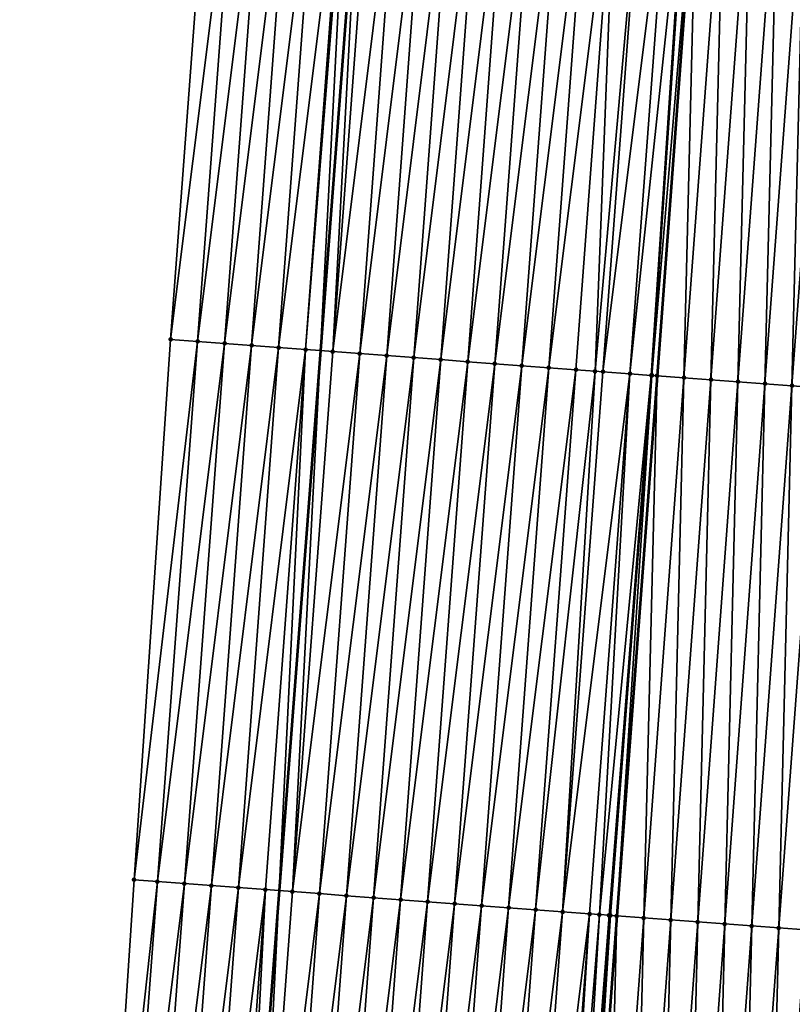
# Model space of a CAD drawing. Header units: feet. Extents: x 2017424 to 2024169, y 808042 to 818730.
# Tile 49 of 256: x 2023503 to 2023531, y 809583 to 809620. Entities that reach past the tile are written whole.
import ezdxf

# ---------------------------------------------------------------- set-up
doc = ezdxf.new("R2010")
doc.units = ezdxf.units.FT
doc.header["$MEASUREMENT"] = 0
for name, color, linetype, lineweight in [('EP_Travel Lane', 172, 'Continuous', 53), ('NB-Road Shots', 141, 'Continuous', 100), ('NB-Road X-Section', 40, 'Continuous', 13), ('STRIPING', 60, 'Continuous', 53)]:
    doc.layers.add(name, color=color, linetype=linetype, lineweight=lineweight)
doc.layers.add('I-77-MM15-17_NB-Surface-BORDER', color=7, linetype='Continuous')
doc.layers.add('I-77-MM15-17_NB-Surface-TIN', color=7, linetype='Continuous')

msp = doc.modelspace()

# ---------------------------------------------------------------- linework, layer by layer
at = {"layer": 'EP_Travel Lane'}
msp.add_polyline3d([(2023527.389494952, 809786.8648795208, 273.7142479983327), (2023525.882193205, 809766.9240982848, 273.4087591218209), (2023524.374894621, 809746.9833588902, 273.1004670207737), (2023522.867595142, 809727.0426076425, 272.7929600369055), (2023521.360285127, 809707.1017170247, 272.4948090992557), (2023519.852964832, 809687.1606904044, 272.2057578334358), (2023518.345630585, 809667.2194792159, 271.9290821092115), (2023516.83827914, 809647.2780404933, 271.6676385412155), (2023515.321054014, 809627.3212713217, 271.3983346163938), (2023513.799921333, 809607.3819063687, 271.0674930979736), (2023512.278779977, 809587.4424276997, 270.7438678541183), (2023510.757642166, 809567.5029955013, 270.4172938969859), (2023509.236496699, 809547.563462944, 270.0970885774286), (2023507.715381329, 809527.6243249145, 269.7518463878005)], dxfattribs=at)
at = {"layer": 'I-77-MM15-17_NB-Surface-BORDER', "color": 3, "linetype": 'Continuous', "lineweight": -3}
msp.add_polyline3d([(2023502.702626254, 809528.000499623, 269.5596571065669), (2023504.935619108, 809547.8863730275, 269.9222758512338), (2023505.615142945, 809567.8890934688, 270.208342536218), (2023506.922472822, 809587.8446895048, 270.5192136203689), (2023508.271502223, 809607.797025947, 270.8399070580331), (2023509.755908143, 809627.7390913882, 271.172850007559), (2023511.25063461, 809647.7034530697, 271.4645276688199), (2023512.757977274, 809667.6447728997, 271.7339400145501), (2023514.265311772, 809687.5859847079, 272.0105714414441), (2023515.772632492, 809707.5270142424, 272.2994280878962), (2023517.613422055, 809727.4425458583, 272.6076789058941), (2023519.783049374, 809747.3328948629, 272.9376812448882), (2023521.937880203, 809767.2243050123, 273.2714890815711), (2023523.215665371, 809787.1826599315, 273.5620028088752)], dxfattribs=at)
at = {"layer": 'I-77-MM15-17_NB-Surface-TIN', "color": 128, "linetype": 'Continuous', "lineweight": -3}
for points in [[(2023508.271502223, 809607.797025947, 270.8399070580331), (2023510.75310833, 809627.6643111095, 271.2077308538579), (2023509.755908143, 809627.7390913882, 271.172850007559)], [(2023508.271502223, 809607.797025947, 270.8399070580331), (2023509.268702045, 809607.7222407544, 270.8750996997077), (2023510.75310833, 809627.6643111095, 271.2077308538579)], [(2023509.268702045, 809607.7222407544, 270.8750996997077), (2023511.750301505, 809627.5894366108, 271.2485901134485), (2023510.75310833, 809627.6643111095, 271.2077308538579)], [(2023509.268702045, 809607.7222407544, 270.8750996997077), (2023510.265887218, 809607.6472587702, 270.9227790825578), (2023511.750301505, 809627.5894366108, 271.2485901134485)], [(2023510.265887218, 809607.6472587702, 270.9227790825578), (2023512.74749231, 809627.5145302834, 271.291468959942), (2023511.750301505, 809627.5894366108, 271.2485901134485)], [(2023510.265887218, 809607.6472587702, 270.9227790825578), (2023511.263079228, 809607.572368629, 270.9646308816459), (2023512.74749231, 809627.5145302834, 271.291468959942)], [(2023511.263079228, 809607.572368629, 270.9646308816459), (2023513.744694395, 809627.4397755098, 271.3247314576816), (2023512.74749231, 809627.5145302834, 271.291468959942)], [(2023511.263079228, 809607.572368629, 270.9646308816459), (2023512.260276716, 809607.4975520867, 271.0018127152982), (2023513.744694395, 809627.4397755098, 271.3247314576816)], [(2023512.260276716, 809607.4975520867, 271.0018127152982), (2023514.741867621, 809627.3646330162, 271.38259542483), (2023513.744694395, 809627.4397755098, 271.3247314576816)], [(2023512.260276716, 809607.4975520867, 271.0018127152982), (2023513.257456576, 809607.4224987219, 271.0540213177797), (2023514.741867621, 809627.3646330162, 271.38259542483)], [(2023513.257456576, 809607.4224987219, 271.0540213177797), (2023514.839326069, 809627.3573005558, 271.3875206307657), (2023514.741867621, 809627.3646330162, 271.38259542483)], [(2023513.257456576, 809607.4224987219, 271.0540213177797), (2023513.799921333, 809607.3819063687, 271.0674930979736), (2023514.839326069, 809627.3573005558, 271.3875206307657)], [(2023514.839326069, 809627.3573005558, 271.3875206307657), (2023513.799921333, 809607.3819063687, 271.0674930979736), (2023515.321054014, 809627.3212713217, 271.3983346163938)], [(2023514.25466863, 809607.3478778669, 271.078786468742), (2023515.321054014, 809627.3212713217, 271.3983346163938), (2023513.799921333, 809607.3819063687, 271.0674930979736)], [(2023514.25466863, 809607.3478778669, 271.078786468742), (2023515.739079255, 809627.2900065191, 271.4077185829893), (2023515.321054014, 809627.3212713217, 271.3983346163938)], [(2023514.25466863, 809607.3478778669, 271.078786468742), (2023516.736295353, 809627.2154399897, 271.4290367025), (2023515.739079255, 809627.2900065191, 271.4077185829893)], [(2023514.25466863, 809607.3478778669, 271.078786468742), (2023515.251887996, 809607.2733552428, 271.0973187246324), (2023516.736295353, 809627.2154399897, 271.4290367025)], [(2023515.251887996, 809607.2733552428, 271.0973187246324), (2023517.733514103, 809627.1409090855, 271.4480943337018), (2023516.736295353, 809627.2154399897, 271.4290367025)], [(2023515.251887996, 809607.2733552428, 271.0973187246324), (2023516.249105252, 809607.1988042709, 271.117649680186), (2023517.733514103, 809627.1409090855, 271.4480943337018)], [(2023516.249105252, 809607.1988042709, 271.117649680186), (2023518.730725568, 809627.0662803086, 271.4733621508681), (2023517.733514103, 809627.1409090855, 271.4480943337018)], [(2023516.249105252, 809607.1988042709, 271.117649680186), (2023517.24631547, 809607.1241587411, 271.1439805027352), (2023518.730725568, 809627.0662803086, 271.4733621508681)], [(2023517.24631547, 809607.1241587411, 271.1439805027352), (2023519.727935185, 809626.9916267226, 271.50020415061), (2023518.730725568, 809627.0662803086, 271.4733621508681)], [(2023517.24631547, 809607.1241587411, 271.1439805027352), (2023518.243520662, 809607.0494456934, 271.1745954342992), (2023519.727935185, 809626.9916267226, 271.50020415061)], [(2023518.243520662, 809607.0494456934, 271.1745954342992), (2023520.725144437, 809626.9169682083, 271.5273588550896), (2023519.727935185, 809626.9916267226, 271.50020415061)], [(2023518.243520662, 809607.0494456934, 271.1745954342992), (2023519.240728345, 809606.9747661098, 271.2030870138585), (2023520.725144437, 809626.9169682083, 271.5273588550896)], [(2023519.240728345, 809606.9747661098, 271.2030870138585), (2023521.722356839, 809626.8423520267, 271.5518274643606), (2023520.725144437, 809626.9169682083, 271.5273588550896)], [(2023519.240728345, 809606.9747661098, 271.2030870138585), (2023520.237939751, 809606.9001365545, 271.2284042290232), (2023521.722356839, 809626.8423520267, 271.5518274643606)], [(2023520.237939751, 809606.9001365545, 271.2284042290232), (2023522.719572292, 809626.7677768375, 271.5736950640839), (2023521.722356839, 809626.8423520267, 271.5518274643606)], [(2023520.237939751, 809606.9001365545, 271.2284042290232), (2023521.235156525, 809606.8255791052, 271.2491461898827), (2023522.719572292, 809626.7677768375, 271.5736950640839)], [(2023521.235156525, 809606.8255791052, 271.2491461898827), (2023523.716785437, 809626.6931706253, 271.5975311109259), (2023522.719572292, 809626.7677768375, 271.5736950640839)], [(2023521.235156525, 809606.8255791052, 271.2491461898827), (2023522.232369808, 809606.7509747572, 271.2728639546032), (2023523.716785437, 809626.6931706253, 271.5975311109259)], [(2023522.232369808, 809606.7509747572, 271.2728639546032), (2023524.713999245, 809626.6185733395, 271.6208007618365), (2023523.716785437, 809626.6931706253, 271.5975311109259)], [(2023522.232369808, 809606.7509747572, 271.2728639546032), (2023523.229583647, 809606.6763778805, 271.2961076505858), (2023524.713999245, 809626.6185733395, 271.6208007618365)], [(2023523.229583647, 809606.6763778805, 271.2961076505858), (2023523.937538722, 809606.6234009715, 271.313752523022), (2023524.713999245, 809626.6185733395, 271.6208007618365)], [(2023523.937538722, 809606.6234009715, 271.313752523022), (2023525.711207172, 809626.5438970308, 271.6490845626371), (2023524.713999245, 809626.6185733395, 271.6208007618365)], [(2023523.937538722, 809606.6234009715, 271.313752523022), (2023524.226795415, 809606.6017531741, 271.3211171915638), (2023525.711207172, 809626.5438970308, 271.6490845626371)], [(2023524.226795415, 809606.6017531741, 271.3211171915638), (2023526.708418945, 809626.4692723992, 271.6740893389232), (2023525.711207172, 809626.5438970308, 271.6490845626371)], [(2023524.226795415, 809606.6017531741, 271.3211171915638), (2023525.224009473, 809606.5271592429, 271.3441739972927), (2023526.708418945, 809626.4692723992, 271.6740893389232)], [(2023525.224009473, 809606.5271592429, 271.3441739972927), (2023527.329752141, 809626.4228199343, 271.6868964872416), (2023526.708418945, 809626.4692723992, 271.6740893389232)], [(2023525.224009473, 809606.5271592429, 271.3441739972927), (2023526.013835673, 809606.4681203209, 271.3597908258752), (2023527.329752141, 809626.4228199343, 271.6868964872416)], [(2023526.013835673, 809606.4681203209, 271.3597908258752), (2023527.369641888, 809626.4198520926, 271.6868088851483), (2023527.329752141, 809626.4228199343, 271.6868964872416)], [(2023526.013835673, 809606.4681203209, 271.3597908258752), (2023526.038244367, 809606.4663038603, 271.3597641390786), (2023527.369641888, 809626.4198520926, 271.6868088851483)], [(2023526.038244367, 809606.4663038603, 271.3597641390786), (2023527.705652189, 809626.3949362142, 271.6807917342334), (2023527.369641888, 809626.4198520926, 271.6868088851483)], [(2023526.038244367, 809606.4663038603, 271.3597641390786), (2023526.221234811, 809606.4527168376, 271.3576162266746), (2023527.705652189, 809626.3949362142, 271.6807917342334)], [(2023526.221234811, 809606.4527168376, 271.3576162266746), (2023526.229235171, 809606.4521236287, 271.3574707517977), (2023527.705652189, 809626.3949362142, 271.6807917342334)], [(2023527.705652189, 809626.3949362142, 271.6807917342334), (2023526.229235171, 809606.4521236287, 271.3574707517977), (2023527.713652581, 809626.3943438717, 271.6805914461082)], [(2023527.21849719, 809606.3787720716, 271.3394824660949), (2023527.713652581, 809626.3943438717, 271.6805914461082), (2023526.229235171, 809606.4521236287, 271.3574707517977)], [(2023527.21849719, 809606.3787720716, 271.3394824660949), (2023528.702922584, 809626.3210991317, 271.6558252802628), (2023527.713652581, 809626.3943438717, 271.6805914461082)], [(2023527.21849719, 809606.3787720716, 271.3394824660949), (2023528.215778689, 809606.3050841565, 271.3050511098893), (2023528.702922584, 809626.3210991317, 271.6558252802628)], [(2023528.215778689, 809606.3050841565, 271.3050511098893), (2023529.700205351, 809626.2474282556, 271.6203127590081), (2023528.702922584, 809626.3210991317, 271.6558252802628)], [(2023528.215778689, 809606.3050841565, 271.3050511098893), (2023529.213044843, 809606.2311901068, 271.2836992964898), (2023529.700205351, 809626.2474282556, 271.6203127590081)], [(2023529.213044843, 809606.2311901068, 271.2836992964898), (2023530.697470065, 809626.1735148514, 271.6001890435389), (2023529.700205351, 809626.2474282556, 271.6203127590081)], [(2023529.213044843, 809606.2311901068, 271.2836992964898), (2023530.210305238, 809606.1572186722, 271.2672576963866), (2023530.697470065, 809626.1735148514, 271.6001890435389)], [(2023530.210305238, 809606.1572186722, 271.2672576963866), (2023531.694732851, 809626.0995755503, 271.5817085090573), (2023530.697470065, 809626.1735148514, 271.6001890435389)], [(2023530.210305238, 809606.1572186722, 271.2672576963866), (2023531.207563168, 809606.0832141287, 271.2529169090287), (2023531.694732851, 809626.0995755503, 271.5817085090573)], [(2023531.207563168, 809606.0832141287, 271.2529169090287), (2023532.691989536, 809626.0255542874, 271.5684286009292), (2023531.694732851, 809626.0995755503, 271.5817085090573)], [(2023531.207563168, 809606.0832141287, 271.2529169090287), (2023532.204824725, 809606.0092583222, 271.235483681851), (2023532.691989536, 809626.0255542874, 271.5684286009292)], [(2023506.922472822, 809587.8446895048, 270.5192136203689), (2023509.268702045, 809607.7222407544, 270.8750996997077), (2023508.271502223, 809607.797025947, 270.8399070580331)], [(2023506.922472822, 809587.8446895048, 270.5192136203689), (2023507.784285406, 809587.7800313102, 270.5512937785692), (2023509.268702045, 809607.7222407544, 270.8750996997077)], [(2023507.784285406, 809587.7800313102, 270.5512937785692), (2023510.265887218, 809607.6472587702, 270.9227790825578), (2023509.268702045, 809607.7222407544, 270.8750996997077)], [(2023507.784285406, 809587.7800313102, 270.5512937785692), (2023508.781476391, 809587.7051274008, 270.5940191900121), (2023510.265887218, 809607.6472587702, 270.9227790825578)], [(2023508.781476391, 809587.7051274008, 270.5940191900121), (2023511.263079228, 809607.572368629, 270.9646308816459), (2023510.265887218, 809607.6472587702, 270.9227790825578)], [(2023508.781476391, 809587.7051274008, 270.5940191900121), (2023509.778669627, 809587.6302537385, 270.6348253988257), (2023511.263079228, 809607.572368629, 270.9646308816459)], [(2023509.778669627, 809587.6302537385, 270.6348253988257), (2023512.260276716, 809607.4975520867, 271.0018127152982), (2023511.263079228, 809607.572368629, 270.9646308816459)], [(2023509.778669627, 809587.6302537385, 270.6348253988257), (2023510.775863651, 809587.5553906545, 270.6749603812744), (2023512.260276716, 809607.4975520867, 271.0018127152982)], [(2023510.775863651, 809587.5553906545, 270.6749603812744), (2023513.257456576, 809607.4224987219, 271.0540213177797), (2023512.260276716, 809607.4975520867, 271.0018127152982)], [(2023510.775863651, 809587.5553906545, 270.6749603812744), (2023511.773048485, 809587.4804041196, 270.7229285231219), (2023513.257456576, 809607.4224987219, 271.0540213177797)], [(2023511.773048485, 809587.4804041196, 270.7229285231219), (2023512.278779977, 809587.4424276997, 270.7438678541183), (2023513.257456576, 809607.4224987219, 271.0540213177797)], [(2023513.257456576, 809607.4224987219, 271.0540213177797), (2023512.278779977, 809587.4424276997, 270.7438678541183), (2023513.799921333, 809607.3819063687, 271.0674930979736)], [(2023512.770241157, 809587.405522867, 270.7642163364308), (2023513.799921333, 809607.3819063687, 271.0674930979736), (2023512.278779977, 809587.4424276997, 270.7438678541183)], [(2023512.770241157, 809587.405522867, 270.7642163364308), (2023514.25466863, 809607.3478778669, 271.078786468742), (2023513.799921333, 809607.3819063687, 271.0674930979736)], [(2023512.770241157, 809587.405522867, 270.7642163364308), (2023515.251887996, 809607.2733552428, 271.0973187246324), (2023514.25466863, 809607.3478778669, 271.078786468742)], [(2023512.770241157, 809587.405522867, 270.7642163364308), (2023513.767454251, 809587.3309159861, 270.7880948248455), (2023515.251887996, 809607.2733552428, 271.0973187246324)], [(2023513.767454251, 809587.3309159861, 270.7880948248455), (2023516.249105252, 809607.1988042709, 271.117649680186), (2023515.251887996, 809607.2733552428, 271.0973187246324)], [(2023513.767454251, 809587.3309159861, 270.7880948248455), (2023514.764671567, 809587.256365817, 270.8083748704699), (2023516.249105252, 809607.1988042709, 271.117649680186)], [(2023514.764671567, 809587.256365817, 270.8083748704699), (2023517.24631547, 809607.1241587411, 271.1439805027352), (2023516.249105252, 809607.1988042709, 271.117649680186)], [(2023514.764671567, 809587.256365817, 270.8083748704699), (2023515.761885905, 809587.1817756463, 270.8311930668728), (2023517.24631547, 809607.1241587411, 271.1439805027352)], [(2023515.761885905, 809587.1817756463, 270.8311930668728), (2023518.243520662, 809607.0494456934, 271.1745954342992), (2023517.24631547, 809607.1241587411, 271.1439805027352)], [(2023515.761885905, 809587.1817756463, 270.8311930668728), (2023516.759093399, 809587.1070935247, 270.8598457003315), (2023518.243520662, 809607.0494456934, 271.1745954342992)], [(2023516.759093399, 809587.1070935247, 270.8598457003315), (2023519.240728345, 809606.9747661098, 271.2030870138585), (2023518.243520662, 809607.0494456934, 271.1745954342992)], [(2023516.759093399, 809587.1070935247, 270.8598457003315), (2023517.756298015, 809587.0323727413, 270.8909514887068), (2023519.240728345, 809606.9747661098, 271.2030870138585)], [(2023517.756298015, 809587.0323727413, 270.8909514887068), (2023520.237939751, 809606.9001365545, 271.2284042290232), (2023519.240728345, 809606.9747661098, 271.2030870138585)], [(2023517.756298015, 809587.0323727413, 270.8909514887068), (2023518.753515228, 809586.9578211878, 270.9113193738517), (2023520.237939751, 809606.9001365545, 271.2284042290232)], [(2023518.753515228, 809586.9578211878, 270.9113193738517), (2023521.235156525, 809606.8255791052, 271.2491461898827), (2023520.237939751, 809606.9001365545, 271.2284042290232)], [(2023518.753515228, 809586.9578211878, 270.9113193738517), (2023519.750737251, 809586.8833342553, 270.9275869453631), (2023521.235156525, 809606.8255791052, 271.2491461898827)], [(2023519.750737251, 809586.8833342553, 270.9275869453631), (2023522.232369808, 809606.7509747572, 271.2728639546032), (2023521.235156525, 809606.8255791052, 271.2491461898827)], [(2023519.750737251, 809586.8833342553, 270.9275869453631), (2023520.747951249, 809586.8087395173, 270.9506949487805), (2023522.232369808, 809606.7509747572, 271.2728639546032)], [(2023520.747951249, 809586.8087395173, 270.9506949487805), (2023523.229583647, 809606.6763778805, 271.2961076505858), (2023522.232369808, 809606.7509747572, 271.2728639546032)], [(2023520.747951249, 809586.8087395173, 270.9506949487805), (2023521.745161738, 809586.7340976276, 270.9767948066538), (2023523.229583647, 809606.6763778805, 271.2961076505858)], [(2023521.745161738, 809586.7340976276, 270.9767948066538), (2023523.937538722, 809606.6234009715, 271.313752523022), (2023523.229583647, 809606.6763778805, 271.2961076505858)], [(2023521.745161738, 809586.7340976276, 270.9767948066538), (2023522.742370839, 809586.6594371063, 271.0040768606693), (2023523.937538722, 809606.6234009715, 271.313752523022)], [(2023522.742370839, 809586.6594371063, 271.0040768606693), (2023524.226795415, 809606.6017531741, 271.3211171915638), (2023523.937538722, 809606.6234009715, 271.313752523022)], [(2023522.742370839, 809586.6594371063, 271.0040768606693), (2023525.224009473, 809606.5271592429, 271.3441739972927), (2023524.226795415, 809606.6017531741, 271.3211171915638)], [(2023522.742370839, 809586.6594371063, 271.0040768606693), (2023523.7395803, 809586.584781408, 271.0310529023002), (2023525.224009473, 809606.5271592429, 271.3441739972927)], [(2023523.7395803, 809586.584781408, 271.0310529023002), (2023524.099387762, 809586.5578615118, 271.0397166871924), (2023525.224009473, 809606.5271592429, 271.3441739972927)], [(2023524.099387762, 809586.5578615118, 271.0397166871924), (2023526.013835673, 809606.4681203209, 271.3597908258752), (2023525.224009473, 809606.5271592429, 271.3441739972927)], [(2023524.099387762, 809586.5578615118, 271.0397166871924), (2023524.455350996, 809586.5313062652, 271.0434269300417), (2023526.013835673, 809606.4681203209, 271.3597908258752)], [(2023524.455350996, 809586.5313062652, 271.0434269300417), (2023524.505877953, 809586.5275462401, 271.0433641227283), (2023526.013835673, 809606.4681203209, 271.3597908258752)], [(2023524.505877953, 809586.5275462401, 271.0433641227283), (2023526.038244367, 809606.4663038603, 271.3597641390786), (2023526.013835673, 809606.4681203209, 271.3597908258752)], [(2023524.505877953, 809586.5275462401, 271.0433641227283), (2023524.73680929, 809586.5103880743, 271.0413814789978), (2023526.038244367, 809606.4663038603, 271.3597641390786)], [(2023524.73680929, 809586.5103880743, 271.0413814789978), (2023526.221234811, 809606.4527168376, 271.3576162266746), (2023526.038244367, 809606.4663038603, 271.3597641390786)], [(2023524.73680929, 809586.5103880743, 271.0413814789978), (2023524.744809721, 809586.5097953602, 271.041204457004), (2023526.221234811, 809606.4527168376, 271.3576162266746)], [(2023526.221234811, 809606.4527168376, 271.3576162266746), (2023524.744809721, 809586.5097953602, 271.041204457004), (2023526.229235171, 809606.4521236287, 271.3574707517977)], [(2023525.734076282, 809586.4365052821, 271.0193153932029), (2023526.229235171, 809606.4521236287, 271.3574707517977), (2023524.744809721, 809586.5097953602, 271.041204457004)], [(2023525.734076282, 809586.4365052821, 271.0193153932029), (2023527.21849719, 809606.3787720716, 271.3394824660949), (2023526.229235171, 809606.4521236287, 271.3574707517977)], [(2023525.734076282, 809586.4365052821, 271.0193153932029), (2023526.731353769, 809586.362763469, 270.9883039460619), (2023527.21849719, 809606.3787720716, 271.3394824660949)], [(2023526.731353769, 809586.362763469, 270.9883039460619), (2023528.215778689, 809606.3050841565, 271.3050511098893), (2023527.21849719, 809606.3787720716, 271.3394824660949)], [(2023526.731353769, 809586.362763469, 270.9883039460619), (2023527.728618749, 809586.2888536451, 270.9679530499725), (2023528.215778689, 809606.3050841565, 271.3050511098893)], [(2023527.728618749, 809586.2888536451, 270.9679530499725), (2023529.213044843, 809606.2311901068, 271.2836992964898), (2023528.215778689, 809606.3050841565, 271.3050511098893)], [(2023527.728618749, 809586.2888536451, 270.9679530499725), (2023528.725875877, 809586.2148383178, 270.9542965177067), (2023529.213044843, 809606.2311901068, 271.2836992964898)], [(2023528.725875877, 809586.2148383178, 270.9542965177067), (2023530.210305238, 809606.1572186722, 271.2672576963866), (2023529.213044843, 809606.2311901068, 271.2836992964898)], [(2023528.725875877, 809586.2148383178, 270.9542965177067), (2023529.723133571, 809586.1408306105, 270.9401564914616), (2023530.210305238, 809606.1572186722, 271.2672576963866)], [(2023529.723133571, 809586.1408306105, 270.9401564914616), (2023531.207563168, 809606.0832141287, 271.2529169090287), (2023530.210305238, 809606.1572186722, 271.2672576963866)], [(2023529.723133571, 809586.1408306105, 270.9401564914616), (2023530.720396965, 809586.0668994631, 270.9211586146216), (2023531.207563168, 809606.0832141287, 271.2529169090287)], [(2023530.720396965, 809586.0668994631, 270.9211586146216), (2023532.204824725, 809606.0092583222, 271.235483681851), (2023531.207563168, 809606.0832141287, 271.2529169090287)], [(2023530.720396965, 809586.0668994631, 270.9211586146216), (2023531.717664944, 809585.9930299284, 270.8982513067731), (2023532.204824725, 809606.0092583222, 271.235483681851)], [(2023505.615142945, 809567.8890934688, 270.208342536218), (2023507.784285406, 809587.7800313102, 270.5512937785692), (2023506.922472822, 809587.8446895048, 270.5192136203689)], [(2023505.615142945, 809567.8890934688, 270.208342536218), (2023506.299863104, 809567.8377457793, 270.2323160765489), (2023507.784285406, 809587.7800313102, 270.5512937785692)], [(2023506.299863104, 809567.8377457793, 270.2323160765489), (2023508.781476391, 809587.7051274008, 270.5940191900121), (2023507.784285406, 809587.7800313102, 270.5512937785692)], [(2023506.299863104, 809567.8377457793, 270.2323160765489), (2023507.297057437, 809567.7628868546, 270.2721871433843), (2023508.781476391, 809587.7051274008, 270.5940191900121)], [(2023507.297057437, 809567.7628868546, 270.2721871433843), (2023509.778669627, 809587.6302537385, 270.6348253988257), (2023508.781476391, 809587.7051274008, 270.5940191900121)], [(2023507.297057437, 809567.7628868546, 270.2721871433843), (2023508.294252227, 809567.6880340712, 270.3116685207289), (2023509.778669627, 809587.6302537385, 270.6348253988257)], [(2023508.294252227, 809567.6880340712, 270.3116685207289), (2023510.775863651, 809587.5553906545, 270.6749603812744), (2023509.778669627, 809587.6302537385, 270.6348253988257)], [(2023508.294252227, 809567.6880340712, 270.3116685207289), (2023509.291442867, 809567.6131255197, 270.3546884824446), (2023510.775863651, 809587.5553906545, 270.6749603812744)], [(2023509.291442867, 809567.6131255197, 270.3546884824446), (2023511.773048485, 809587.4804041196, 270.7229285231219), (2023510.775863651, 809587.5553906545, 270.6749603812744)], [(2023509.291442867, 809567.6131255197, 270.3546884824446), (2023510.288629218, 809567.5381593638, 270.4013635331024), (2023511.773048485, 809587.4804041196, 270.7229285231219)], [(2023510.288629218, 809567.5381593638, 270.4013635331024), (2023510.757642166, 809567.5029955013, 270.4172938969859), (2023511.773048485, 809587.4804041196, 270.7229285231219)], [(2023511.773048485, 809587.4804041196, 270.7229285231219), (2023510.757642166, 809567.5029955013, 270.4172938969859), (2023512.278779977, 809587.4424276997, 270.7438678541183)], [(2023511.285830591, 809567.4633950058, 270.4352341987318), (2023512.278779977, 809587.4424276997, 270.7438678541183), (2023510.757642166, 809567.5029955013, 270.4172938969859)], [(2023511.285830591, 809567.4633950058, 270.4352341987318), (2023512.770241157, 809587.405522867, 270.7642163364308), (2023512.278779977, 809587.4424276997, 270.7438678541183)], [(2023511.285830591, 809567.4633950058, 270.4352341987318), (2023513.767454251, 809587.3309159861, 270.7880948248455), (2023512.770241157, 809587.405522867, 270.7642163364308)], [(2023511.285830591, 809567.4633950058, 270.4352341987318), (2023512.283047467, 809567.3888389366, 270.455888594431), (2023513.767454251, 809587.3309159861, 270.7880948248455)], [(2023512.283047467, 809567.3888389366, 270.455888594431), (2023514.764671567, 809587.256365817, 270.8083748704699), (2023513.767454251, 809587.3309159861, 270.7880948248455)], [(2023512.283047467, 809567.3888389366, 270.455888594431), (2023513.28026385, 809567.3142762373, 270.4769636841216), (2023514.764671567, 809587.256365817, 270.8083748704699)], [(2023513.28026385, 809567.3142762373, 270.4769636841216), (2023515.761885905, 809587.1817756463, 270.8311930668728), (2023514.764671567, 809587.256365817, 270.8083748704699)], [(2023513.28026385, 809567.3142762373, 270.4769636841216), (2023514.277471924, 809567.2396019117, 270.5051216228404), (2023515.761885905, 809587.1817756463, 270.8311930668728)], [(2023514.277471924, 809567.2396019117, 270.5051216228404), (2023516.759093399, 809587.1070935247, 270.8598457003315), (2023515.761885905, 809587.1817756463, 270.8311930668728)], [(2023514.277471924, 809567.2396019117, 270.5051216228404), (2023515.274671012, 809567.1648068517, 270.5409403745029), (2023516.759093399, 809587.1070935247, 270.8598457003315)], [(2023515.274671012, 809567.1648068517, 270.5409403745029), (2023517.756298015, 809587.0323727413, 270.8909514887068), (2023516.759093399, 809587.1070935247, 270.8598457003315)], [(2023515.274671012, 809567.1648068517, 270.5409403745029), (2023516.27187483, 809567.0900753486, 270.5727263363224), (2023517.756298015, 809587.0323727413, 270.8909514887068)], [(2023516.27187483, 809567.0900753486, 270.5727263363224), (2023518.753515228, 809586.9578211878, 270.9113193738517), (2023517.756298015, 809587.0323727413, 270.8909514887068)], [(2023516.27187483, 809567.0900753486, 270.5727263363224), (2023517.269089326, 809567.0154873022, 270.5954097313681), (2023518.753515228, 809586.9578211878, 270.9113193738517)], [(2023517.269089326, 809567.0154873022, 270.5954097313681), (2023519.750737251, 809586.8833342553, 270.9275869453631), (2023518.753515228, 809586.9578211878, 270.9113193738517)], [(2023517.269089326, 809567.0154873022, 270.5954097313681), (2023518.266326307, 809566.9412013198, 270.5989266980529), (2023519.750737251, 809586.8833342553, 270.9275869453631)], [(2023518.266326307, 809566.9412013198, 270.5989266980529), (2023520.747951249, 809586.8087395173, 270.9506949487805), (2023519.750737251, 809586.8833342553, 270.9275869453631)], [(2023518.266326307, 809566.9412013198, 270.5989266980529), (2023519.26353508, 809566.8665363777, 270.6264892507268), (2023520.747951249, 809586.8087395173, 270.9506949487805)], [(2023519.26353508, 809566.8665363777, 270.6264892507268), (2023521.745161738, 809586.7340976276, 270.9767948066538), (2023520.747951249, 809586.8087395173, 270.9506949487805)], [(2023519.26353508, 809566.8665363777, 270.6264892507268), (2023520.260731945, 809566.7917114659, 270.6642021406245), (2023521.745161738, 809586.7340976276, 270.9767948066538)], [(2023520.260731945, 809566.7917114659, 270.6642021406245), (2023522.742370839, 809586.6594371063, 271.0040768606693), (2023521.745161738, 809586.7340976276, 270.9767948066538)], [(2023520.260731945, 809566.7917114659, 270.6642021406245), (2023521.257936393, 809566.7169884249, 270.6954511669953), (2023522.742370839, 809586.6594371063, 271.0040768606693)], [(2023521.257936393, 809566.7169884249, 270.6954511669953), (2023523.7395803, 809586.584781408, 271.0310529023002), (2023522.742370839, 809586.6594371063, 271.0040768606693)], [(2023521.257936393, 809566.7169884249, 270.6954511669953), (2023522.255152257, 809566.6424187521, 270.7169687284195), (2023523.7395803, 809586.584781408, 271.0310529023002)], [(2023522.255152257, 809566.6424187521, 270.7169687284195), (2023522.49432044, 809566.6245663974, 270.7201018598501), (2023523.7395803, 809586.584781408, 271.0310529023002)], [(2023522.49432044, 809566.6245663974, 270.7201018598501), (2023524.099387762, 809586.5578615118, 271.0397166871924), (2023523.7395803, 809586.584781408, 271.0310529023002)], [(2023522.49432044, 809566.6245663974, 270.7201018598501), (2023522.918857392, 809566.5929273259, 270.7225170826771), (2023524.099387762, 809586.5578615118, 271.0397166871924)], [(2023522.918857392, 809566.5929273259, 270.7225170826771), (2023524.455350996, 809586.5313062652, 271.0434269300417), (2023524.099387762, 809586.5578615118, 271.0397166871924)], [(2023522.918857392, 809566.5929273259, 270.7225170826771), (2023522.999871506, 809566.5868989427, 270.7223923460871), (2023524.455350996, 809586.5313062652, 271.0434269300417)], [(2023522.999871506, 809566.5868989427, 270.7223923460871), (2023524.505877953, 809586.5275462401, 271.0433641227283), (2023524.455350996, 809586.5313062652, 271.0434269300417)], [(2023522.999871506, 809566.5868989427, 270.7223923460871), (2023523.252389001, 809566.5681295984, 270.7206869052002), (2023524.505877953, 809586.5275462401, 271.0433641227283)], [(2023523.252389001, 809566.5681295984, 270.7206869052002), (2023524.73680929, 809586.5103880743, 271.0413814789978), (2023524.505877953, 809586.5275462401, 271.0433641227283)], [(2023523.252389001, 809566.5681295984, 270.7206869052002), (2023523.260389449, 809566.5675366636, 270.7205237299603), (2023524.73680929, 809586.5103880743, 271.0413814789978)], [(2023524.73680929, 809586.5103880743, 271.0413814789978), (2023523.260389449, 809566.5675366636, 270.7205237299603), (2023524.744809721, 809586.5097953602, 271.041204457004)], [(2023524.249653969, 809566.4942196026, 270.7003469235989), (2023524.744809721, 809586.5097953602, 271.041204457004), (2023523.260389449, 809566.5675366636, 270.7205237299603)], [(2023524.249653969, 809566.4942196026, 270.7003469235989), (2023525.734076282, 809586.4365052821, 271.0193153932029), (2023524.744809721, 809586.5097953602, 271.041204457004)], [(2023524.249653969, 809566.4942196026, 270.7003469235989), (2023525.246929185, 809566.4204472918, 270.6712705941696), (2023525.734076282, 809586.4365052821, 271.0193153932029)], [(2023525.246929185, 809566.4204472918, 270.6712705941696), (2023526.731353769, 809586.362763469, 270.9883039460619), (2023525.734076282, 809586.4365052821, 271.0193153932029)], [(2023525.246929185, 809566.4204472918, 270.6712705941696), (2023526.244196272, 809566.3465657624, 270.6491243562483), (2023526.731353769, 809586.362763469, 270.9883039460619)], [(2023526.244196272, 809566.3465657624, 270.6491243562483), (2023527.728618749, 809586.2888536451, 270.9679530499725), (2023526.731353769, 809586.362763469, 270.9883039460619)], [(2023526.244196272, 809566.3465657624, 270.6491243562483), (2023527.241456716, 809566.272594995, 270.632640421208), (2023527.728618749, 809586.2888536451, 270.9679530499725)], [(2023527.241456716, 809566.272594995, 270.632640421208), (2023528.725875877, 809586.2148383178, 270.9542965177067), (2023527.728618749, 809586.2888536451, 270.9679530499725)], [(2023527.241456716, 809566.272594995, 270.632640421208), (2023528.238716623, 809566.198617, 270.6166150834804), (2023528.725875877, 809586.2148383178, 270.9542965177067)], [(2023528.238716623, 809566.198617, 270.6166150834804), (2023529.723133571, 809586.1408306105, 270.9401564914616), (2023528.725875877, 809586.2148383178, 270.9542965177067)], [(2023528.238716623, 809566.198617, 270.6166150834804), (2023529.235978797, 809566.124669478, 270.5986561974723), (2023529.723133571, 809586.1408306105, 270.9401564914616)], [(2023529.235978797, 809566.124669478, 270.5986561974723), (2023530.720396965, 809586.0668994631, 270.9211586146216), (2023529.723133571, 809586.1408306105, 270.9401564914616)], [(2023529.235978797, 809566.124669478, 270.5986561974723), (2023530.233247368, 809566.0508078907, 270.575244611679), (2023530.720396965, 809586.0668994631, 270.9211586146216)], [(2023530.233247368, 809566.0508078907, 270.575244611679), (2023531.717664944, 809585.9930299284, 270.8982513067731), (2023530.720396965, 809586.0668994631, 270.9211586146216)], [(2023530.233247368, 809566.0508078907, 270.575244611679), (2023531.230517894, 809565.9769725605, 270.5501669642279), (2023531.717664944, 809585.9930299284, 270.8982513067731)]]:
    msp.add_3dface(points, dxfattribs=at)
at = {"layer": 'NB-Road Shots', "lineweight": 100}
for p in [(2023508.271502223, 809607.797025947, 270.8399070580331), (2023509.268702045, 809607.7222407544, 270.8750996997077), (2023510.265887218, 809607.6472587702, 270.9227790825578), (2023511.263079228, 809607.572368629, 270.9646308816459), (2023512.260276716, 809607.4975520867, 271.0018127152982), (2023513.257456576, 809607.4224987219, 271.0540213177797), (2023514.25466863, 809607.3478778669, 271.078786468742), (2023515.251887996, 809607.2733552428, 271.0973187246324), (2023516.249105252, 809607.1988042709, 271.117649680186), (2023517.24631547, 809607.1241587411, 271.1439805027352), (2023518.243520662, 809607.0494456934, 271.1745954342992), (2023519.240728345, 809606.9747661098, 271.2030870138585), (2023520.237939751, 809606.9001365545, 271.2284042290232), (2023521.235156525, 809606.8255791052, 271.2491461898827), (2023522.232369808, 809606.7509747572, 271.2728639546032), (2023523.229583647, 809606.6763778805, 271.2961076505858), (2023523.937538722, 809606.6234009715, 271.313752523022), (2023524.226795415, 809606.6017531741, 271.3211171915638), (2023525.224009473, 809606.5271592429, 271.3441739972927), (2023526.013835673, 809606.4681203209, 271.3597908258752), (2023526.038244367, 809606.4663038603, 271.3597641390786), (2023526.221234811, 809606.4527168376, 271.3576162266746), (2023527.21849719, 809606.3787720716, 271.3394824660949), (2023528.215778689, 809606.3050841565, 271.3050511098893), (2023529.213044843, 809606.2311901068, 271.2836992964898), (2023530.210305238, 809606.1572186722, 271.2672576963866), (2023531.207563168, 809606.0832141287, 271.2529169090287), (2023506.922472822, 809587.8446895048, 270.5192136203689), (2023507.784285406, 809587.7800313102, 270.5512937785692), (2023508.781476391, 809587.7051274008, 270.5940191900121), (2023509.778669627, 809587.6302537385, 270.6348253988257), (2023510.775863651, 809587.5553906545, 270.6749603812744), (2023511.773048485, 809587.4804041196, 270.7229285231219), (2023512.770241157, 809587.405522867, 270.7642163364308), (2023513.767454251, 809587.3309159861, 270.7880948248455), (2023514.764671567, 809587.256365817, 270.8083748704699), (2023515.761885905, 809587.1817756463, 270.8311930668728), (2023516.759093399, 809587.1070935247, 270.8598457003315), (2023517.756298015, 809587.0323727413, 270.8909514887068), (2023518.753515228, 809586.9578211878, 270.9113193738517), (2023519.750737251, 809586.8833342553, 270.9275869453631), (2023520.747951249, 809586.8087395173, 270.9506949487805), (2023521.745161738, 809586.7340976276, 270.9767948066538), (2023522.742370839, 809586.6594371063, 271.0040768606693), (2023523.7395803, 809586.584781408, 271.0310529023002), (2023524.099387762, 809586.5578615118, 271.0397166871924), (2023524.455350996, 809586.5313062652, 271.0434269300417), (2023524.505877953, 809586.5275462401, 271.0433641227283), (2023524.73680929, 809586.5103880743, 271.0413814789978), (2023525.734076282, 809586.4365052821, 271.0193153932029), (2023526.731353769, 809586.362763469, 270.9883039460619), (2023527.728618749, 809586.2888536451, 270.9679530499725), (2023528.725875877, 809586.2148383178, 270.9542965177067), (2023529.723133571, 809586.1408306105, 270.9401564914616), (2023530.720396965, 809586.0668994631, 270.9211586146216)]:
    msp.add_point(p, dxfattribs=at)
at = {"layer": 'NB-Road X-Section', "extrusion": (0.07422128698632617, 0.9971165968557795, 0.01580167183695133), "elevation": 957465.0392201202, "flags": 128}
msp.add_lwpolyline([(-1957873.991809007, -14860.6839001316), (-1957872.991809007, -14860.65668926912), (-1957871.991809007, -14860.62841619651), (-1957870.991809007, -14860.6014065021), (-1957869.991809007, -14860.57269755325), (-1957868.991809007, -14860.54533398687), (-1957867.991809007, -14860.52329262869), (-1957866.991809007, -14860.50119222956), (-1957865.991809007, -14860.477461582), (-1957864.991809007, -14860.45117304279), (-1957863.991809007, -14860.42434475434), (-1957862.991809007, -14860.40539539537), (-1957861.991809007, -14860.39122777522), (-1957860.991809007, -14860.37225545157), (-1957859.991809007, -14860.34997703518), (-1957858.991809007, -14860.32663924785), (-1957857.991809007, -14860.30304985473), (-1957856.991809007, -14860.28130970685), (-1957855.991809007, -14860.26349353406), (-1957854.991809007, -14860.24522974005), (-1957853.991809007, -14860.22126276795), (-1957852.991809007, -14860.19129946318), (-1957851.991809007, -14860.16821600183), (-1957850.991809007, -14860.15078059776), (-1957849.991809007, -14860.13643801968), (-1957848.991809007, -14860.11999436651), (-1957847.991809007, -14860.09863988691), (-1957846.991809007, -14860.06420423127), (-1957845.991809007, -14860.04606820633), (-1957845.808314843, -14860.04392002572), (-1957845.783838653, -14860.04389333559), (-1957844.991809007, -14860.05951211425), (-1957843.991809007, -14860.08257179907), (-1957843.701743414, -14860.08993738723), (-1957842.991809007, -14860.10758446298), (-1957841.991809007, -14860.13083106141), (-1957840.991809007, -14860.15455178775), (-1957839.991809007, -14860.17529633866), (-1957838.991809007, -14860.20061671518), (-1957837.991809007, -14860.22911185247), (-1957836.991809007, -14860.25973060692), (-1957835.991809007, -14860.2860647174), (-1957834.991809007, -14860.30639821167), (-1957833.991809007, -14860.32493278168), (-1957832.991809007, -14860.34970102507), (-1957831.991809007, -14860.40191614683), (-1957830.991809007, -14860.43910262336), (-1957829.991809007, -14860.48095964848), (-1957828.991809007, -14860.52864498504), (-1957827.991809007, -14860.56384202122)], dxfattribs=at)
at = {"layer": 'NB-Road X-Section', "extrusion": (0.07422128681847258, 0.997116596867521, 0.01580167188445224), "elevation": 957445.0388899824, "flags": 128}
msp.add_lwpolyline([(-1957873.99197013, -14860.66580271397), (-1957872.991970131, -14860.63698458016), (-1957871.991970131, -14860.61006690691), (-1957870.99197013, -14860.58398736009), (-1957869.991970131, -14860.55543716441), (-1957868.991970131, -14860.52734513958), (-1957867.991970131, -14860.50632802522), (-1957866.991970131, -14860.48726850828), (-1957865.991970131, -14860.463874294), (-1957864.991970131, -14860.44136271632), (-1957863.991970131, -14860.41766474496), (-1957862.991970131, -14860.39750722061), (-1957861.991970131, -14860.37956577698), (-1957860.991970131, -14860.35998400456), (-1957859.991970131, -14860.34157592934), (-1957858.991970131, -14860.32008558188), (-1957857.991970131, -14860.29609293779), (-1957856.991970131, -14860.27338275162), (-1957855.991970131, -14860.25808237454), (-1957854.991970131, -14860.24115022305), (-1957853.991970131, -14860.21723311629), (-1957852.991970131, -14860.18945786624), (-1957851.991970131, -14860.16654769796), (-1957850.991970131, -14860.14754744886), (-1957849.991970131, -14860.13340565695), (-1957848.991970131, -14860.1197474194), (-1957847.991970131, -14860.0993939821), (-1957846.991970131, -14860.06837866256), (-1957845.991970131, -14860.04630982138), (-1957845.760402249, -14860.04432693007), (-1957845.709735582, -14860.04426411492), (-1957845.352783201, -14860.04797482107), (-1957844.991970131, -14860.0566396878), (-1957843.991970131, -14860.08361909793), (-1957842.991970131, -14860.11090455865), (-1957841.991970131, -14860.13700767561), (-1957840.991970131, -14860.16011856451), (-1957839.991970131, -14860.17638816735), (-1957838.991970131, -14860.19675859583), (-1957837.991970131, -14860.22786826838), (-1957836.991970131, -14860.25652447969), (-1957835.991970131, -14860.2793455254), (-1957834.991970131, -14860.29962810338), (-1957833.991970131, -14860.3235095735), (-1957832.991970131, -14860.36480254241), (-1957831.991970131, -14860.41277667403), (-1957830.991970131, -14860.45291666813), (-1957829.991970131, -14860.4937279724), (-1957828.991970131, -14860.53645871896), (-1957828.127735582, -14860.568542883)], dxfattribs=at)
at = {"layer": 'STRIPING'}
msp.add_polyline3d([(2023539.758103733, 809785.925825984, 273.9889908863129), (2023538.250793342, 809765.9849303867, 273.6911648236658), (2023536.743494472, 809746.0441872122, 273.3831258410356), (2023535.236195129, 809726.1034377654, 273.0755058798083), (2023533.728888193, 809706.1625878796, 272.7746181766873), (2023532.221566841, 809686.2215472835, 272.4865070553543), (2023530.714218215, 809666.2801458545, 272.2225743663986), (2023529.206878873, 809646.3388672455, 271.9504103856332), (2023527.713652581, 809626.3943438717, 271.6805914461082), (2023526.229235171, 809606.4521236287, 271.3574707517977), (2023524.744809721, 809586.5097953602, 271.041204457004), (2023523.260389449, 809566.5675366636, 270.7205237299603), (2023521.775982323, 809546.6254545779, 270.3886367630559), (2023520.291594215, 809526.6836279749, 270.040538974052)], dxfattribs=at)

doc.saveas('drawing.dxf')
